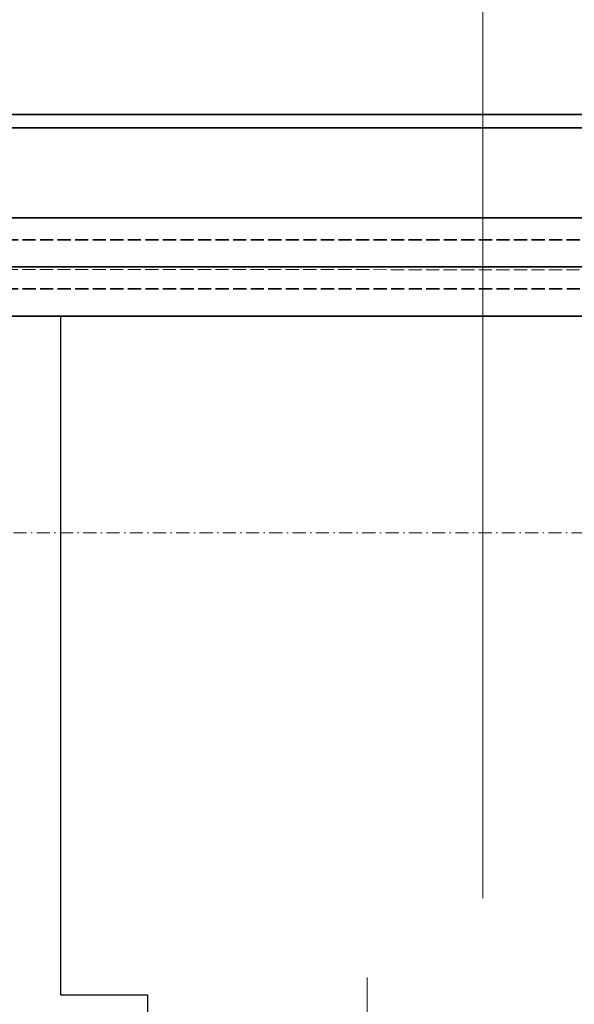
# Model space of a CAD drawing. Header units: millimetres. Extents: x -8642 to 28269, y -6609 to 3701.
# Tile 44 of 256: x -654 to -527, y -4171 to -3946. Entities that reach past the tile are written whole.
import ezdxf

# ---------------------------------------------------------------- set-up
doc = ezdxf.new("R2010")
doc.units = ezdxf.units.MM
doc.header["$LTSCALE"] = 1000
doc.header["$MEASUREMENT"] = 0
for name, pattern in [('rzut 1 pietra$0$ArchiTECH.PC 1. Line Type', [0.004, 0.003, -0.001]), ('rzut 1 pietra$0$ArchiTECH.PC 5. Line Type', [0.0053, 0.003, -0.001, 0.0003, -0.001]), ('rzut 1 pietra$0$ArchiTECH.PC Solid Line Type', [0]), ('SUFIT_1 PIETRO$0$ArchiTECH.PC 1. Line Type', [0.004, 0.003, -0.001]), ('SUFIT_1 PIETRO$0$ArchiTECH.PC Solid Line Type', [0])]:
    doc.linetypes.add(name, pattern=pattern)
doc.layers.add('IS_ARCH', color=254, linetype='Continuous', lineweight=18)
doc.layers.add('SUFIT_1 PIETRO$0$INWENTARYZACJA', color=254, linetype='Continuous')
doc.layers.add('SUFIT_1 PIETRO$0$Kalka 1', color=254, linetype='Continuous')

msp = doc.modelspace()

# ---------------------------------------------------------------- linework, layer by layer
at = {"layer": 'IS_ARCH', "linetype": 'rzut 1 pietra$0$ArchiTECH.PC Solid Line Type'}
for p, q in [((-548.25, -3908), (-548.25, -4146.47)), ((715.92, -3967.79), (-749.15, -3967.79)), ((-749.15, -3967.79), (715.92, -3967.93)), ((-746.15, -3970.79), (715.92, -3970.79)), ((-746.15, -3970.79), (715.93, -3970.93)), ((-746.13, -3991.29), (728.42, -3991.43)), ((-745.12, -4002.49), (728.42, -4002.63)), ((-745.12, -4013.69), (728.45, -4013.83)), ((-644.4, -4013.7), (-659.4, -4013.7)), ((-644.4, -4168.46), (-644.4, -4013.7)), ((-574.61, -4164.54), (-574.61, -4228.53)), ((-624.61, -4168.46), (-644.4, -4168.46)), ((-624.61, -4168.46), (-624.61, -4172.46))]:
    msp.add_line(p, q, dxfattribs=at)
at = {"layer": 'IS_ARCH', "linetype": 'rzut 1 pietra$0$ArchiTECH.PC 1. Line Type'}
for p, q in [((-745.13, -3996.29), (728.42, -3996.43)), ((-2053.16, -4003.06), (5561.51, -4003.81)), ((-745.12, -4007.49), (728.42, -4007.63))]:
    msp.add_line(p, q, dxfattribs=at)
at = {"layer": 'IS_ARCH', "linetype": 'rzut 1 pietra$0$ArchiTECH.PC 5. Line Type'}
for q in [(2865.34, -4063.51), (8802.36, -4064.08)]:
    msp.add_line((-3575.49, -4062.89), q, dxfattribs=at)
at = {"layer": 'SUFIT_1 PIETRO$0$INWENTARYZACJA', "linetype": 'SUFIT_1 PIETRO$0$ArchiTECH.PC Solid Line Type'}
for p, q in [((-644.4, -4013.78), (-659.4, -4013.78)), ((-644.4, -4168.55), (-644.4, -4013.78)), ((-624.61, -4168.55), (-644.4, -4168.55)), ((-624.61, -4168.55), (-624.61, -4172.55))]:
    msp.add_line(p, q, dxfattribs=at)
at = {"layer": 'SUFIT_1 PIETRO$0$Kalka 1', "linetype": 'SUFIT_1 PIETRO$0$ArchiTECH.PC Solid Line Type'}
for p, q in [((715.92, -3967.87), (-749.15, -3967.87)), ((-749.15, -3967.87), (715.92, -3968.02)), ((-746.15, -3970.87), (715.92, -3970.87)), ((-746.15, -3970.87), (715.93, -3971.02)), ((-746.13, -3991.37), (728.42, -3991.51)), ((-745.12, -4002.57), (728.42, -4002.71)), ((-745.12, -4013.77), (728.45, -4013.91))]:
    msp.add_line(p, q, dxfattribs=at)
at = {"layer": 'SUFIT_1 PIETRO$0$Kalka 1', "linetype": 'SUFIT_1 PIETRO$0$ArchiTECH.PC 1. Line Type'}
for p, q in [((-745.13, -3996.37), (728.42, -3996.51)), ((-745.12, -4007.57), (728.42, -4007.71))]:
    msp.add_line(p, q, dxfattribs=at)

doc.saveas('drawing.dxf')
